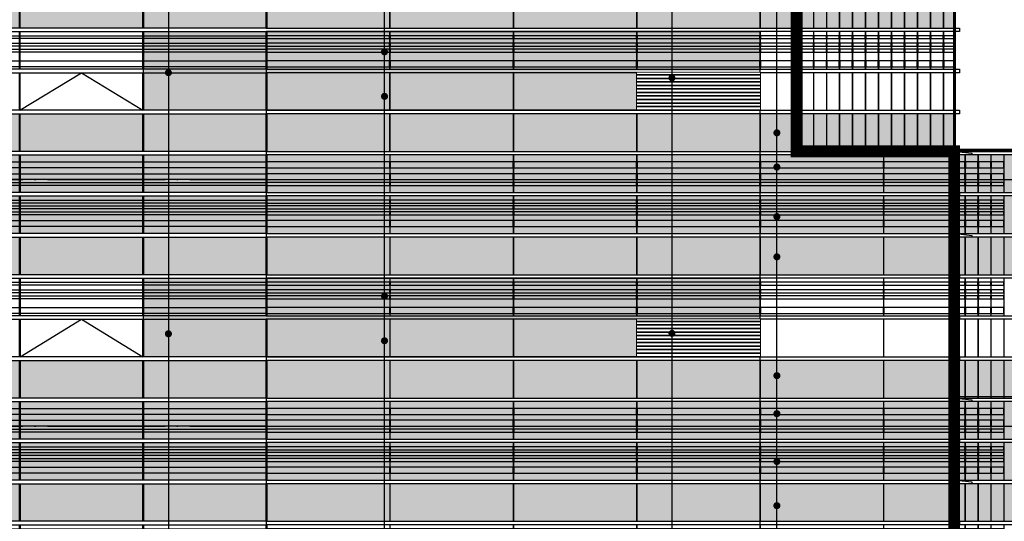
# Model space of a CAD drawing. Header units: millimetres. Extents: x 708158 to 1984082, y -168213 to -53.
# Tile 144 of 220: x 994141 to 1010894, y -69277 to -60734. Entities that reach past the tile are written whole.
import ezdxf

# ---------------------------------------------------------------- set-up
doc = ezdxf.new("R2010")
doc.units = ezdxf.units.MM
doc.header["$LTSCALE"] = 1000
doc.set_wipeout_variables(frame=1)
doc.linetypes.add('DOTE', pattern=[2.42, 2, -0.2, 0.02, -0.2])
doc.layers.get('0').update_dxf_attribs({"color": 8})
for name, color, linetype in [('A-AXIS', 1, 'DOTE'), ('A-看线', 63, 'Continuous'), ('DIM_LEAD', 3, 'Continuous'), ('DOTE', 1, 'DOTE'), ('SPACE_HATCH', 9, 'Continuous'), ('WINDOW', 4, 'Continuous'), ('立面加粗', 5, 'Continuous'), ('立面填充线2 穿孔板', 105, 'Continuous'), ('立面窗户线', 21, 'Continuous')]:
    doc.layers.add(name, color=color, linetype=linetype)
doc.layers.add('E-百叶', color=8, linetype='Continuous', lineweight=35)

# ---------------------------------------------------------------- blocks, each defined once
blk = doc.blocks.new('A$C646C2EE2')
at = {"layer": 'A-看线'}
for points in [[(0, -70), (2090, -70), (2090, -120), (0, -120)], [(2100, -70), (4190, -70), (4190, -120), (2100, -120)], [(4200, -70), (6290, -70), (6290, -120), (4200, -120)], [(6300, -70), (8390, -70), (8390, -120), (6300, -120)], [(0, -200), (2090, -200), (2090, -250), (0, -250)], [(0, -300), (2090, -300), (2090, -350), (0, -350)], [(2100, -200), (4190, -200), (4190, -250), (2100, -250)], [(2100, -300), (4190, -300), (4190, -350), (2100, -350)], [(4200, -200), (6290, -200), (6290, -250), (4200, -250)], [(4200, -300), (6290, -300), (6290, -350), (4200, -350)], [(6300, -200), (8390, -200), (8390, -250), (6300, -250)], [(6300, -300), (8390, -300), (8390, -350), (6300, -350)], [(0, -500), (2090, -500), (2090, -600), (0, -600)], [(2100, -500), (4190, -500), (4190, -600), (2100, -600)], [(4200, -500), (6290, -500), (6290, -600), (4200, -600)], [(6300, -500), (8390, -500), (8390, -600), (6300, -600)]]:
    blk.add_lwpolyline(points, close=True, dxfattribs=at)
at = {"layer": 'WINDOW'}
for points in [[(2090, 0), (2100, 0), (2100, -640), (2090, -640)], [(4190, 0), (4200, 0), (4200, -640), (4190, -640)], [(6290, 0), (6300, 0), (6300, -640), (6290, -640)], [(8390, 0), (8400, 0), (8400, -640), (8390, -640)]]:
    blk.add_lwpolyline(points, close=True, dxfattribs=at)
blk = doc.blocks.new('A$C2A3A27BA')
at = {"layer": 'A-看线'}
for points in [[(0, -40), (2090, -40), (2090, -140), (0, -140)], [(2100, -40), (4190, -40), (4190, -140), (2100, -140)], [(4200, -40), (6290, -40), (6290, -140), (4200, -140)], [(6300, -40), (8390, -40), (8390, -140), (6300, -140)], [(0, -240), (2090, -240), (2090, -340), (0, -340)], [(2100, -240), (4190, -240), (4190, -340), (2100, -340)], [(4200, -240), (6290, -240), (6290, -340), (4200, -340)], [(6300, -240), (8390, -240), (8390, -340), (6300, -340)], [(0, -390), (2090, -390), (2090, -440), (0, -440)], [(2100, -390), (4190, -390), (4190, -440), (2100, -440)], [(4200, -390), (6290, -390), (6290, -440), (4200, -440)], [(6300, -390), (8390, -390), (8390, -440), (6300, -440)], [(0, -690), (2090, -690), (2090, -740), (0, -740)], [(0, -790), (2090, -790), (2090, -840), (0, -840)], [(2100, -690), (4190, -690), (4190, -740), (2100, -740)], [(2100, -790), (4190, -790), (4190, -840), (2100, -840)], [(4200, -690), (6290, -690), (6290, -740), (4200, -740)], [(4200, -790), (6290, -790), (6290, -840), (4200, -840)], [(6300, -690), (8390, -690), (8390, -740), (6300, -740)], [(6300, -790), (8390, -790), (8390, -840), (6300, -840)], [(0, -890), (2090, -890), (2090, -940), (0, -940)], [(2100, -890), (4190, -890), (4190, -940), (2100, -940)], [(4200, -890), (6290, -890), (6290, -940), (4200, -940)], [(6300, -890), (8390, -890), (8390, -940), (6300, -940)], [(0, -1040), (2090, -1040), (2090, -1140), (0, -1140)], [(2100, -1040), (4190, -1040), (4190, -1140), (2100, -1140)], [(4200, -1040), (6290, -1040), (6290, -1140), (4200, -1140)], [(6300, -1040), (8390, -1040), (8390, -1140), (6300, -1140)]]:
    blk.add_lwpolyline(points, close=True, dxfattribs=at)
at = {"layer": 'WINDOW'}
for points in [[(2090, 80), (2100, 80), (2100, -560), (2090, -560)], [(4190, 80), (4200, 80), (4200, -560), (4190, -560)], [(6290, 80), (6300, 80), (6300, -560), (6290, -560)], [(8390, 80), (8400, 80), (8400, -560), (8390, -560)], [(2090, -620), (2100, -620), (2100, -1260), (2090, -1260)], [(4190, -620), (4200, -620), (4200, -1260), (4190, -1260)], [(6290, -620), (6300, -620), (6300, -1260), (6290, -1260)], [(8390, -620), (8400, -620), (8400, -1260), (8390, -1260)]]:
    blk.add_lwpolyline(points, close=True, dxfattribs=at)
blk = doc.blocks.new('A$C6C435C1E')
at = {"layer": '立面填充线2 穿孔板'}
for points in [[(-26078, 420), (-14388, 420), (-14388, -220), (-26078, -220)], [(-5, 420), (-14378, 420), (-14378, -220), (-5, -220)], [(-26078, -280), (-14388, -280), (-14388, -920), (-26078, -920)], [(-5, -280), (-14378, -280), (-14378, -920), (-5, -920)], [(-26078, -980), (-14388, -980), (-14388, -1620), (-26078, -1620)], [(-5, -980), (-14378, -980), (-14378, -1620), (-5, -1620)], [(-26078, -3080), (-14388, -3080), (-14388, -3720), (-26078, -3720)], [(-5, -3080), (-14378, -3080), (-14378, -3720), (-5, -3720)]]:
    blk.add_hatch(color=256, dxfattribs=at).paths.add_polyline_path(points)
at = {"layer": 'A-看线'}
for points in [[(-26078, 420), (-14388, 420), (-14388, -220), (-26078, -220)], [(-5, 420), (-14378, 420), (-14378, -220), (-5, -220)], [(-3888, 300), (-5978, 300), (-5978, 200), (-3888, 200)], [(-2688, 300), (-3878, 300), (-3878, 200), (-2688, 200)], [(-2503, 300), (-2678, 300), (-2678, 200), (-2503, 200)], [(-2282, 300), (-2493, 300), (-2493, 200), (-2282, 200)], [(-2061, 300), (-2272, 300), (-2272, 200), (-2061, 200)], [(-1840, 300), (-2051, 300), (-2051, 200), (-1840, 200)], [(-3888, 100), (-5978, 100), (-5978, 0), (-3888, 0)], [(-2688, 100), (-3878, 100), (-3878, 0), (-2688, 0)], [(-2503, 100), (-2678, 100), (-2678, 0), (-2503, 0)], [(-2282, 100), (-2493, 100), (-2493, 0), (-2282, 0)], [(-2061, 100), (-2272, 100), (-2272, 0), (-2061, 0)], [(-1840, 100), (-2051, 100), (-2051, 0), (-1840, 0)], [(-3888, -50), (-5978, -50), (-5978, -100), (-3888, -100)], [(-2688, -50), (-3878, -50), (-3878, -100), (-2688, -100)], [(-2503, -50), (-2678, -50), (-2678, -100), (-2503, -100)], [(-2282, -50), (-2493, -50), (-2493, -100), (-2282, -100)], [(-2061, -50), (-2272, -50), (-2272, -100), (-2061, -100)], [(-1840, -50), (-2051, -50), (-2051, -100), (-1840, -100)], [(-26078, -280), (-14388, -280), (-14388, -920), (-26078, -920)], [(-5, -280), (-14378, -280), (-14378, -920), (-5, -920)], [(-3888, -350), (-5978, -350), (-5978, -400), (-3888, -400)], [(-3888, -450), (-5978, -450), (-5978, -500), (-3888, -500)], [(-2688, -350), (-3878, -350), (-3878, -400), (-2688, -400)], [(-2688, -450), (-3878, -450), (-3878, -500), (-2688, -500)], [(-2503, -350), (-2678, -350), (-2678, -400), (-2503, -400)], [(-2503, -450), (-2678, -450), (-2678, -500), (-2503, -500)], [(-2282, -350), (-2493, -350), (-2493, -400), (-2282, -400)], [(-2282, -450), (-2493, -450), (-2493, -500), (-2282, -500)], [(-2061, -350), (-2272, -350), (-2272, -400), (-2061, -400)], [(-2061, -450), (-2272, -450), (-2272, -500), (-2061, -500)], [(-1840, -350), (-2051, -350), (-2051, -400), (-1840, -400)], [(-1840, -450), (-2051, -450), (-2051, -500), (-1840, -500)], [(-3888, -550), (-5978, -550), (-5978, -600), (-3888, -600)], [(-2688, -550), (-3878, -550), (-3878, -600), (-2688, -600)], [(-2503, -550), (-2678, -550), (-2678, -600), (-2503, -600)], [(-2282, -550), (-2493, -550), (-2493, -600), (-2282, -600)], [(-2061, -550), (-2272, -550), (-2272, -600), (-2061, -600)], [(-1840, -550), (-2051, -550), (-2051, -600), (-1840, -600)], [(-3888, -700), (-5978, -700), (-5978, -800), (-3888, -800)], [(-2688, -700), (-3878, -700), (-3878, -800), (-2688, -800)], [(-2503, -700), (-2678, -700), (-2678, -800), (-2503, -800)], [(-2282, -700), (-2493, -700), (-2493, -800), (-2282, -800)], [(-2061, -700), (-2272, -700), (-2272, -800), (-2061, -800)], [(-1840, -700), (-2051, -700), (-2051, -800), (-1840, -800)], [(-26078, -980), (-14388, -980), (-14388, -1620), (-26078, -1620)], [(-5, -980), (-14378, -980), (-14378, -1620), (-5, -1620)], [(-3888, -1750), (-5978, -1750), (-5978, -1800), (-3888, -1800)], [(-2688, -1750), (-3878, -1750), (-3878, -1800), (-2688, -1800)], [(-2503, -1750), (-2678, -1750), (-2678, -1800), (-2503, -1800)], [(-2282, -1750), (-2493, -1750), (-2493, -1800), (-2282, -1800)], [(-2061, -1750), (-2272, -1750), (-2272, -1800), (-2061, -1800)], [(-1840, -1750), (-2051, -1750), (-2051, -1800), (-1840, -1800)], [(-3888, -1880), (-5978, -1880), (-5978, -1930), (-3888, -1930)], [(-3888, -1980), (-5978, -1980), (-5978, -2030), (-3888, -2030)], [(-2688, -1880), (-3878, -1880), (-3878, -1930), (-2688, -1930)], [(-2688, -1980), (-3878, -1980), (-3878, -2030), (-2688, -2030)], [(-2503, -1880), (-2678, -1880), (-2678, -1930), (-2503, -1930)], [(-2503, -1980), (-2678, -1980), (-2678, -2030), (-2503, -2030)], [(-2282, -1880), (-2493, -1880), (-2493, -1930), (-2282, -1930)], [(-2282, -1980), (-2493, -1980), (-2493, -2030), (-2282, -2030)], [(-2061, -1880), (-2272, -1880), (-2272, -1930), (-2061, -1930)], [(-2061, -1980), (-2272, -1980), (-2272, -2030), (-2061, -2030)], [(-1840, -1880), (-2051, -1880), (-2051, -1930), (-1840, -1930)], [(-1840, -1980), (-2051, -1980), (-2051, -2030), (-1840, -2030)], [(-3888, -2180), (-5978, -2180), (-5978, -2280), (-3888, -2280)], [(-2688, -2180), (-3878, -2180), (-3878, -2280), (-2688, -2280)], [(-2503, -2180), (-2678, -2180), (-2678, -2280), (-2503, -2280)], [(-2282, -2180), (-2493, -2180), (-2493, -2280), (-2282, -2280)], [(-2061, -2180), (-2272, -2180), (-2272, -2280), (-2061, -2280)], [(-1840, -2180), (-2051, -2180), (-2051, -2280), (-1840, -2280)], [(-26078, -3080), (-14388, -3080), (-14388, -3720), (-26078, -3720)], [(-5, -3080), (-14378, -3080), (-14378, -3720), (-5, -3720)]]:
    blk.add_lwpolyline(points, close=True, dxfattribs=at)
at = {"layer": 'WINDOW'}
for points in [[(-5978, 420), (-5988, 420), (-5988, -220), (-5978, -220)], [(-3878, 420), (-3888, 420), (-3888, -220), (-3878, -220)], [(-2678, 420), (-2688, 420), (-2688, -220), (-2678, -220)], [(-2493, 420), (-2503, 420), (-2503, -220), (-2493, -220)], [(-2272, 420), (-2282, 420), (-2282, -220), (-2272, -220)], [(-2051, 420), (-2061, 420), (-2061, -220), (-2051, -220)], [(-1830, 420), (-1840, 420), (-1840, -220), (-1830, -220)], [(-5978, -280), (-5988, -280), (-5988, -920), (-5978, -920)], [(-3878, -280), (-3888, -280), (-3888, -920), (-3878, -920)], [(-2678, -280), (-2688, -280), (-2688, -920), (-2678, -920)], [(-2493, -280), (-2503, -280), (-2503, -920), (-2493, -920)], [(-2272, -280), (-2282, -280), (-2282, -920), (-2272, -920)], [(-2051, -280), (-2061, -280), (-2061, -920), (-2051, -920)], [(-1830, -280), (-1840, -280), (-1840, -920), (-1830, -920)], [(-18588, -980), (-18578, -980), (-18578, -1620), (-18588, -1620)], [(-16488, -980), (-16478, -980), (-16478, -1620), (-16488, -1620)], [(-14388, -980), (-14378, -980), (-14378, -1620), (-14388, -1620)], [(-14378, -980), (-14388, -980), (-14388, -1620), (-14378, -1620)], [(-12278, -980), (-12288, -980), (-12288, -1620), (-12278, -1620)], [(-10178, -980), (-10188, -980), (-10188, -1620), (-10178, -1620)], [(-8078, -980), (-8088, -980), (-8088, -1620), (-8078, -1620)], [(-5978, -980), (-5988, -980), (-5988, -1620), (-5978, -1620)], [(-3878, -980), (-3888, -980), (-3888, -1620), (-3878, -1620)], [(-2678, -980), (-2688, -980), (-2688, -1620), (-2678, -1620)], [(-2493, -980), (-2503, -980), (-2503, -1620), (-2493, -1620)], [(-2272, -980), (-2282, -980), (-2282, -1620), (-2272, -1620)], [(-2051, -980), (-2061, -980), (-2061, -1620), (-2051, -1620)], [(-1830, -980), (-1840, -980), (-1840, -1620), (-1830, -1620)], [(-5978, -1680), (-5988, -1680), (-5988, -2320), (-5978, -2320)], [(-3878, -1680), (-3888, -1680), (-3888, -2320), (-3878, -2320)], [(-2678, -1680), (-2688, -1680), (-2688, -2320), (-2678, -2320)], [(-2493, -1680), (-2503, -1680), (-2503, -2320), (-2493, -2320)], [(-2272, -1680), (-2282, -1680), (-2282, -2320), (-2272, -2320)], [(-2051, -1680), (-2061, -1680), (-2061, -2320), (-2051, -2320)], [(-1830, -1680), (-1840, -1680), (-1840, -2320), (-1830, -2320)], [(-18588, -2380), (-18578, -2380), (-18578, -3020), (-18588, -3020)], [(-16488, -2380), (-16478, -2380), (-16478, -3020), (-16488, -3020)], [(-14388, -2380), (-14378, -2380), (-14378, -3020), (-14388, -3020)], [(-14378, -2380), (-14388, -2380), (-14388, -3020), (-14378, -3020)], [(-12278, -2380), (-12288, -2380), (-12288, -3020), (-12278, -3020)], [(-10178, -2380), (-10188, -2380), (-10188, -3020), (-10178, -3020)], [(-8078, -2380), (-8088, -2380), (-8088, -3020), (-8078, -3020)], [(-5978, -2380), (-5988, -2380), (-5988, -3020), (-5978, -3020)], [(-3878, -2380), (-3888, -2380), (-3888, -3020), (-3878, -3020)], [(-2678, -2380), (-2688, -2380), (-2688, -3020), (-2678, -3020)], [(-2493, -2380), (-2503, -2380), (-2503, -3020), (-2493, -3020)], [(-2272, -2380), (-2282, -2380), (-2282, -3020), (-2272, -3020)], [(-2051, -2380), (-2061, -2380), (-2061, -3020), (-2051, -3020)], [(-1830, -2380), (-1840, -2380), (-1840, -3020), (-1830, -3020)], [(-18588, -3080), (-18578, -3080), (-18578, -3720), (-18588, -3720)], [(-16488, -3080), (-16478, -3080), (-16478, -3720), (-16488, -3720)], [(-14388, -3080), (-14378, -3080), (-14378, -3720), (-14388, -3720)], [(-14378, -3080), (-14388, -3080), (-14388, -3720), (-14378, -3720)], [(-12278, -3080), (-12288, -3080), (-12288, -3720), (-12278, -3720)], [(-10178, -3080), (-10188, -3080), (-10188, -3720), (-10178, -3720)], [(-8078, -3080), (-8088, -3080), (-8088, -3720), (-8078, -3720)], [(-5978, -3080), (-5988, -3080), (-5988, -3720), (-5978, -3720)], [(-3878, -3080), (-3888, -3080), (-3888, -3720), (-3878, -3720)], [(-2678, -3080), (-2688, -3080), (-2688, -3720), (-2678, -3720)], [(-2493, -3080), (-2503, -3080), (-2503, -3720), (-2493, -3720)], [(-2272, -3080), (-2282, -3080), (-2282, -3720), (-2272, -3720)], [(-2051, -3080), (-2061, -3080), (-2061, -3720), (-2051, -3720)], [(-1830, -3080), (-1840, -3080), (-1840, -3720), (-1830, -3720)]]:
    blk.add_lwpolyline(points, close=True, dxfattribs=at)
blk.add_lwpolyline([(-18578, -3020), (-17533, -2380), (-16488, -3020)], dxfattribs=at)
at = {"layer": '立面窗户线'}
for points in [[(-14383, 480), (-26083, 480), (-26113, 480), (-26383, 450), (-26383, 420), (-26083, 420), (-14383, 420)], [(-14383, 480), (-2683, 480), (-2653, 480), (-2383, 450), (-2383, 420), (-2683, 420), (-14383, 420)], [(-2683, 480), (0, 480), (30, 480), (300, 450), (300, 420), (0, 420), (-2683, 420)], [(-14383, -220), (-26083, -220), (-26173, -220), (-26173, -280), (-26083, -280), (-14383, -280)], [(-14383, -220), (-2683, -220), (-2593, -220), (-2593, -280), (-2683, -280), (-14383, -280)], [(-2683, -220), (0, -220), (90, -220), (90, -280), (0, -280), (-2683, -280)], [(-14383, -920), (-26083, -920), (-26113, -920), (-26383, -950), (-26383, -980), (-26083, -980), (-14383, -980)], [(-14383, -920), (-2683, -920), (-2653, -920), (-2383, -950), (-2383, -980), (-2683, -980), (-14383, -980)], [(-2683, -920), (0, -920), (30, -920), (300, -950), (300, -980), (0, -980), (-2683, -980)], [(-14383, -1620), (-26083, -1620), (-26173, -1620), (-26173, -1680), (-26083, -1680), (-14383, -1680)], [(-14383, -1620), (-2683, -1620), (-2593, -1620), (-2593, -1680), (-2683, -1680), (-14383, -1680)], [(-2683, -1620), (0, -1620), (90, -1620), (90, -1680), (0, -1680), (-2683, -1680)], [(-14383, -2320), (-26083, -2320), (-26173, -2320), (-26173, -2380), (-26083, -2380), (-14383, -2380)], [(-14383, -2320), (-2683, -2320), (-2593, -2320), (-2593, -2380), (-2683, -2380), (-14383, -2380)], [(-2683, -2320), (0, -2320), (90, -2320), (90, -2380), (0, -2380), (-2683, -2380)], [(-14383, -3020), (-26083, -3020), (-26173, -3020), (-26173, -3080), (-26083, -3080), (-14383, -3080)], [(-14383, -3020), (-2683, -3020), (-2593, -3020), (-2593, -3080), (-2683, -3080), (-14383, -3080)], [(-2683, -3020), (0, -3020), (90, -3020), (90, -3080), (0, -3080), (-2683, -3080)]]:
    blk.add_lwpolyline(points, dxfattribs=at)
blk.add_lwpolyline([(5, 500), (-2678, 500), (-2678, 480), (5, 480)], close=True, dxfattribs=at)
at = {"layer": 'WINDOW'}
for name, p in [('A$C2A3A27BA', (-22778, 340)), ('A$C646C2EE2', (-22778, -1680))]:
    blk.add_blockref(name, p, dxfattribs=at)
at = {"layer": 'WINDOW', "xscale": -1}
for name, p in [('A$C2A3A27BA', (-5988, 340)), ('A$C646C2EE2', (-5988, -1680))]:
    blk.add_blockref(name, p, dxfattribs=at)
blk = doc.blocks.new('A$C2E555585')
at = {"layer": '立面填充线2 穿孔板'}
for points in [[(5, -980), (11695, -980), (11695, -1620), (5, -1620)], [(23395, -980), (11705, -980), (11705, -1620), (23395, -1620)], [(5, -3080), (11695, -3080), (11695, -3720), (5, -3720)], [(23395, -3080), (11705, -3080), (11705, -3720), (23395, -3720)]]:
    blk.add_hatch(color=256, dxfattribs=at).paths.add_polyline_path(points)
at = {"layer": 'A-看线'}
for points in [[(5, -980), (11695, -980), (11695, -1620), (5, -1620)], [(23395, -980), (11705, -980), (11705, -1620), (23395, -1620)], [(20715, -1750), (20105, -1750), (20105, -1800), (20715, -1800)], [(20783, -1750), (20725, -1750), (20725, -1800), (20783, -1800)], [(21004, -1750), (20793, -1750), (20793, -1800), (21004, -1800)], [(21225, -1750), (21014, -1750), (21014, -1800), (21225, -1800)], [(21446, -1750), (21235, -1750), (21235, -1800), (21446, -1800)], [(21667, -1750), (21456, -1750), (21456, -1800), (21667, -1800)], [(21888, -1750), (21677, -1750), (21677, -1800), (21888, -1800)], [(22108, -1750), (21898, -1750), (21898, -1800), (22108, -1800)], [(22329, -1750), (22118, -1750), (22118, -1800), (22329, -1800)], [(22550, -1750), (22339, -1750), (22339, -1800), (22550, -1800)], [(22771, -1750), (22560, -1750), (22560, -1800), (22771, -1800)], [(22992, -1750), (22781, -1750), (22781, -1800), (22992, -1800)], [(23213, -1750), (23002, -1750), (23002, -1800), (23213, -1800)], [(23395, -1750), (23223, -1750), (23223, -1800), (23395, -1800)], [(20715, -1880), (20105, -1880), (20105, -1930), (20715, -1930)], [(20715, -1980), (20105, -1980), (20105, -2030), (20715, -2030)], [(20783, -1880), (20725, -1880), (20725, -1930), (20783, -1930)], [(20783, -1980), (20725, -1980), (20725, -2030), (20783, -2030)], [(21004, -1880), (20793, -1880), (20793, -1930), (21004, -1930)], [(21004, -1980), (20793, -1980), (20793, -2030), (21004, -2030)], [(21225, -1880), (21014, -1880), (21014, -1930), (21225, -1930)], [(21225, -1980), (21014, -1980), (21014, -2030), (21225, -2030)], [(21446, -1880), (21235, -1880), (21235, -1930), (21446, -1930)], [(21446, -1980), (21235, -1980), (21235, -2030), (21446, -2030)], [(21667, -1880), (21456, -1880), (21456, -1930), (21667, -1930)], [(21667, -1980), (21456, -1980), (21456, -2030), (21667, -2030)], [(21888, -1880), (21677, -1880), (21677, -1930), (21888, -1930)], [(21888, -1980), (21677, -1980), (21677, -2030), (21888, -2030)], [(22108, -1880), (21898, -1880), (21898, -1930), (22108, -1930)], [(22108, -1980), (21898, -1980), (21898, -2030), (22108, -2030)], [(22329, -1880), (22118, -1880), (22118, -1930), (22329, -1930)], [(22329, -1980), (22118, -1980), (22118, -2030), (22329, -2030)], [(22550, -1880), (22339, -1880), (22339, -1930), (22550, -1930)], [(22550, -1980), (22339, -1980), (22339, -2030), (22550, -2030)], [(22771, -1880), (22560, -1880), (22560, -1930), (22771, -1930)], [(22771, -1980), (22560, -1980), (22560, -2030), (22771, -2030)], [(22992, -1880), (22781, -1880), (22781, -1930), (22992, -1930)], [(22992, -1980), (22781, -1980), (22781, -2030), (22992, -2030)], [(23213, -1880), (23002, -1880), (23002, -1930), (23213, -1930)], [(23213, -1980), (23002, -1980), (23002, -2030), (23213, -2030)], [(23395, -1880), (23223, -1880), (23223, -1930), (23395, -1930)], [(23395, -1980), (23223, -1980), (23223, -2030), (23395, -2030)], [(20715, -2180), (20105, -2180), (20105, -2280), (20715, -2280)], [(20783, -2180), (20725, -2180), (20725, -2280), (20783, -2280)], [(21004, -2180), (20793, -2180), (20793, -2280), (21004, -2280)], [(21225, -2180), (21014, -2180), (21014, -2280), (21225, -2280)], [(21446, -2180), (21235, -2180), (21235, -2280), (21446, -2280)], [(21667, -2180), (21456, -2180), (21456, -2280), (21667, -2280)], [(21888, -2180), (21677, -2180), (21677, -2280), (21888, -2280)], [(22108, -2180), (21898, -2180), (21898, -2280), (22108, -2280)], [(22329, -2180), (22118, -2180), (22118, -2280), (22329, -2280)], [(22550, -2180), (22339, -2180), (22339, -2280), (22550, -2280)], [(22771, -2180), (22560, -2180), (22560, -2280), (22771, -2280)], [(22992, -2180), (22781, -2180), (22781, -2280), (22992, -2280)], [(23213, -2180), (23002, -2180), (23002, -2280), (23213, -2280)], [(23395, -2180), (23223, -2180), (23223, -2280), (23395, -2280)], [(5, -3080), (11695, -3080), (11695, -3720), (5, -3720)], [(23395, -3080), (11705, -3080), (11705, -3720), (23395, -3720)]]:
    blk.add_lwpolyline(points, close=True, dxfattribs=at)
at = {"layer": 'WINDOW'}
for points in [[(7495, -980), (7505, -980), (7505, -1620), (7495, -1620)], [(9595, -980), (9605, -980), (9605, -1620), (9595, -1620)], [(11695, -980), (11705, -980), (11705, -1620), (11695, -1620)], [(11705, -980), (11695, -980), (11695, -1620), (11705, -1620)], [(13805, -980), (13795, -980), (13795, -1620), (13805, -1620)], [(15905, -980), (15895, -980), (15895, -1620), (15905, -1620)], [(18005, -980), (17995, -980), (17995, -1620), (18005, -1620)], [(20105, -980), (20095, -980), (20095, -1620), (20105, -1620)], [(20725, -980), (20715, -980), (20715, -1620), (20725, -1620)], [(20793, -980), (20783, -980), (20783, -1620), (20793, -1620)], [(21014, -980), (21004, -980), (21004, -1620), (21014, -1620)], [(21235, -980), (21225, -980), (21225, -1620), (21235, -1620)], [(21456, -980), (21446, -980), (21446, -1620), (21456, -1620)], [(21677, -980), (21667, -980), (21667, -1620), (21677, -1620)], [(21898, -980), (21888, -980), (21888, -1620), (21898, -1620)], [(22118, -980), (22108, -980), (22108, -1620), (22118, -1620)], [(22339, -980), (22329, -980), (22329, -1620), (22339, -1620)], [(22560, -980), (22550, -980), (22550, -1620), (22560, -1620)], [(22781, -980), (22771, -980), (22771, -1620), (22781, -1620)], [(23002, -980), (22992, -980), (22992, -1620), (23002, -1620)], [(23223, -980), (23213, -980), (23213, -1620), (23223, -1620)], [(23405, -980), (23395, -980), (23395, -1620), (23405, -1620)], [(20105, -1680), (20095, -1680), (20095, -2320), (20105, -2320)], [(20725, -1680), (20715, -1680), (20715, -2320), (20725, -2320)], [(20793, -1680), (20783, -1680), (20783, -2320), (20793, -2320)], [(21014, -1680), (21004, -1680), (21004, -2320), (21014, -2320)], [(21235, -1680), (21225, -1680), (21225, -2320), (21235, -2320)], [(21456, -1680), (21446, -1680), (21446, -2320), (21456, -2320)], [(21677, -1680), (21667, -1680), (21667, -2320), (21677, -2320)], [(21898, -1680), (21888, -1680), (21888, -2320), (21898, -2320)], [(22118, -1680), (22108, -1680), (22108, -2320), (22118, -2320)], [(22339, -1680), (22329, -1680), (22329, -2320), (22339, -2320)], [(22560, -1680), (22550, -1680), (22550, -2320), (22560, -2320)], [(22781, -1680), (22771, -1680), (22771, -2320), (22781, -2320)], [(23002, -1680), (22992, -1680), (22992, -2320), (23002, -2320)], [(23223, -1680), (23213, -1680), (23213, -2320), (23223, -2320)], [(23405, -1680), (23395, -1680), (23395, -2320), (23405, -2320)], [(7495, -2380), (7505, -2380), (7505, -3020), (7495, -3020)], [(9595, -2380), (9605, -2380), (9605, -3020), (9595, -3020)], [(11695, -2380), (11705, -2380), (11705, -3020), (11695, -3020)], [(11705, -2380), (11695, -2380), (11695, -3020), (11705, -3020)], [(13805, -2380), (13795, -2380), (13795, -3020), (13805, -3020)], [(15905, -2380), (15895, -2380), (15895, -3020), (15905, -3020)], [(18005, -2380), (17995, -2380), (17995, -3020), (18005, -3020)], [(20105, -2380), (20095, -2380), (20095, -3020), (20105, -3020)], [(20725, -2380), (20715, -2380), (20715, -3020), (20725, -3020)], [(20793, -2380), (20783, -2380), (20783, -3020), (20793, -3020)], [(21014, -2380), (21004, -2380), (21004, -3020), (21014, -3020)], [(21235, -2380), (21225, -2380), (21225, -3020), (21235, -3020)], [(21456, -2380), (21446, -2380), (21446, -3020), (21456, -3020)], [(21677, -2380), (21667, -2380), (21667, -3020), (21677, -3020)], [(21898, -2380), (21888, -2380), (21888, -3020), (21898, -3020)], [(22118, -2380), (22108, -2380), (22108, -3020), (22118, -3020)], [(22339, -2380), (22329, -2380), (22329, -3020), (22339, -3020)], [(22560, -2380), (22550, -2380), (22550, -3020), (22560, -3020)], [(22781, -2380), (22771, -2380), (22771, -3020), (22781, -3020)], [(23002, -2380), (22992, -2380), (22992, -3020), (23002, -3020)], [(23223, -2380), (23213, -2380), (23213, -3020), (23223, -3020)], [(23405, -2380), (23395, -2380), (23395, -3020), (23405, -3020)], [(7495, -3080), (7505, -3080), (7505, -3720), (7495, -3720)], [(9595, -3080), (9605, -3080), (9605, -3720), (9595, -3720)], [(11695, -3080), (11705, -3080), (11705, -3720), (11695, -3720)], [(11705, -3080), (11695, -3080), (11695, -3720), (11705, -3720)], [(13805, -3080), (13795, -3080), (13795, -3720), (13805, -3720)], [(15905, -3080), (15895, -3080), (15895, -3720), (15905, -3720)], [(18005, -3080), (17995, -3080), (17995, -3720), (18005, -3720)], [(20105, -3080), (20095, -3080), (20095, -3720), (20105, -3720)], [(20725, -3080), (20715, -3080), (20715, -3720), (20725, -3720)], [(20793, -3080), (20783, -3080), (20783, -3720), (20793, -3720)], [(21014, -3080), (21004, -3080), (21004, -3720), (21014, -3720)], [(21235, -3080), (21225, -3080), (21225, -3720), (21235, -3720)], [(21456, -3080), (21446, -3080), (21446, -3720), (21456, -3720)], [(21677, -3080), (21667, -3080), (21667, -3720), (21677, -3720)], [(21898, -3080), (21888, -3080), (21888, -3720), (21898, -3720)], [(22118, -3080), (22108, -3080), (22108, -3720), (22118, -3720)], [(22339, -3080), (22329, -3080), (22329, -3720), (22339, -3720)], [(22560, -3080), (22550, -3080), (22550, -3720), (22560, -3720)], [(22781, -3080), (22771, -3080), (22771, -3720), (22781, -3720)], [(23002, -3080), (22992, -3080), (22992, -3720), (23002, -3720)], [(23223, -3080), (23213, -3080), (23213, -3720), (23223, -3720)], [(23405, -3080), (23395, -3080), (23395, -3720), (23405, -3720)]]:
    blk.add_lwpolyline(points, close=True, dxfattribs=at)
blk.add_lwpolyline([(7505, -3020), (8550, -2380), (9595, -3020)], dxfattribs=at)
at = {"layer": '立面窗户线'}
for points in [[(11700, -1620), (0, -1620), (-90, -1620), (-90, -1680), (0, -1680), (11700, -1680)], [(11700, -1620), (23400, -1620), (23490, -1620), (23490, -1680), (23400, -1680), (11700, -1680)], [(11700, -2320), (0, -2320), (-90, -2320), (-90, -2380), (0, -2380), (11700, -2380)], [(11700, -2320), (23400, -2320), (23490, -2320), (23490, -2380), (23400, -2380), (11700, -2380)], [(11700, -3020), (0, -3020), (-90, -3020), (-90, -3080), (0, -3080), (11700, -3080)], [(11700, -3020), (23400, -3020), (23490, -3020), (23490, -3080), (23400, -3080), (11700, -3080)]]:
    blk.add_lwpolyline(points, dxfattribs=at)
at = {"layer": 'WINDOW'}
blk.add_blockref('A$C646C2EE2', (3305, -1680), dxfattribs=at)
at = {"layer": 'WINDOW', "xscale": -1}
blk.add_blockref('A$C646C2EE2', (20095, -1680), dxfattribs=at)
blk = doc.blocks.new('A$C7fb874a0')
at = {"layer": 'SPACE_HATCH'}
h = blk.add_hatch(color=256, dxfattribs=at)
h.dxf.hatch_style = 1
h.paths.add_polyline_path([(6300, 0), (16790, 0), (16790, -1340), (6300, -1340)])
blk.add_lwpolyline([(6300, 0), (16790, 0), (16790, -1340), (6300, -1340)], close=True, dxfattribs=at)
blk = doc.blocks.new('A$C7550d0f3')
at = {"layer": 'E-百叶'}
blk.add_lwpolyline([(0, 0), (2090, 0), (2090, -640), (0, -640)], close=True, dxfattribs=at)
blk.add_wipeout([(0, 0), (2090, 0), (2090, -640), (0, -640)]).dxf.layer = 'E-百叶'
h = blk.add_hatch(dxfattribs=at)
h.set_pattern_fill('玻璃', color=256, scale=50)
h.set_pattern_definition([(0, (-760418.53, 78246.664), (0, 60), [])])
h.paths.add_polyline_path([(0, 0), (2090, 0), (2090, -640), (0, -640)])
blk = doc.blocks.new('by')
at = {"layer": 'DOTE'}
for p in [(1012121, -61637), (1012121, -65837)]:
    blk.add_blockref('A$C7550d0f3', p, dxfattribs=at)

msp = doc.modelspace()

# ---------------------------------------------------------------- linework, layer by layer
at = {"layer": 'A-AXIS'}
for p, q in [((975254, -63456.7), (1017240.9, -63456.7)), ((975254, -67656.7), (1017240.9, -67656.7))]:
    msp.add_line(p, q, dxfattribs=at)
at = {"layer": 'DIM_LEAD'}
for p in [(1007024.6, -85572.3), (1007024.6, -62661.5), (1007024.6, -63243.7), (1007024.6, -64087.9), (1007024.6, -64772.4), (1007024.6, -66795.9), (1007024.6, -67443.7), (1007024.6, -68257.9), (1007024.6, -69010.1), (1007024.6, -70985.5), (1007024.6, -71643.6), (1007024.6, -72428), (1007024.6, -73228.7), (1007024.6, -75272.7), (1007024.6, -75956.7), (1007024.6, -76541.1), (1007024.6, -77445.4), (1007024.6, -80190.3), (1007024.6, -80816.1), (1007024.6, -81661.8), (1007024.6, -82654.6), (1007024.6, -85572.3)]:
    msp.add_line(p, (1007024.6, -32009.6), dxfattribs=at)
at = {"layer": 'DIM_LEAD', "const_width": 60}
for points in [[(1007024.6, -62691.5, 1), (1007024.6, -62631.5, 1)], [(1007024.6, -63273.7, 1), (1007024.6, -63213.7, 1)], [(1007024.6, -64117.9, 1), (1007024.6, -64057.9, 1)], [(1007024.6, -64802.4, 1), (1007024.6, -64742.4, 1)], [(1007024.6, -66825.9, 1), (1007024.6, -66765.9, 1)], [(1007024.6, -67473.7, 1), (1007024.6, -67413.7, 1)], [(1007024.6, -68287.9, 1), (1007024.6, -68227.9, 1)], [(1007024.6, -69040.1, 1), (1007024.6, -68980.1, 1)]]:
    msp.add_lwpolyline(points, format="xyb", close=True, dxfattribs=at)
at = {"layer": 'DOTE'}
for p, q in [((998340.9, -87432.6), (998340.9, -34970.2)), ((1006740.9, -87432.6), (1006740.9, -34970.2))]:
    msp.add_line(p, q, dxfattribs=at)
at = {"layer": '立面加粗'}
for points, const_width in [([(980307.7, -86106.7), (980307.7, -74876.7), (986640.9, -74876.7), (986640.9, -37556.7), (1007361, -37556.7), (1007361, -62976.7), (1010040.9, -62976.7), (1010040.9, -77886.7), (1007361, -77886.7), (1007361, -86106.7)], 200), ([(1007361, -37656.7), (1010045.9, -37656.7), (1010045.9, -62956.7), (1012729.1, -62956.7), (1012729.1, -77826.6), (1010045.9, -77826.6), (1010045.9, -85896.7)], 50)]:
    msp.add_lwpolyline(points, dxfattribs=dict(at, const_width=const_width))

# ---------------------------------------------------------------- block references
for name, p in [('A$C2E555585', (986640.9, -59256.7)), ('A$C6C435C1E', (1012724.1, -63456.7)), ('A$C6C435C1E', (1012724.1, -67656.7))]:
    msp.add_blockref(name, p)
at = {"layer": 'SPACE_HATCH'}
for p in [(989945.9, -60936.7), (989945.9, -65136.7)]:
    msp.add_blockref('A$C7fb874a0', p, dxfattribs=at)

# ---------------------------------------------------------------- next in the draw order: block references
at = {"layer": 'DOTE'}
msp.add_blockref('by', (-7475.2, 0), dxfattribs=at)

# ---------------------------------------------------------------- next in the draw order: linework, layer by layer
at = {"layer": 'DIM_LEAD'}
for p, q in [((1000348.2, -84621.9), (1000348.2, -32009.6)), ((1000348.2, -61283), (1000348.2, -32009.6)), ((1000348.2, -62040.4), (1000348.2, -32009.6)), ((1000348.2, -65444.5), (1000348.2, -32009.6)), ((1000348.2, -66202), (1000348.2, -32009.6)), ((1000348.2, -73886.7), (1000348.2, -32009.6)), ((1000348.2, -74664.9), (1000348.2, -32009.6)), ((1000348.2, -78548.2), (1000348.2, -32009.6)), ((1000348.2, -79114.5), (1000348.2, -32009.6)), ((1000348.2, -83566.5), (1000348.2, -32009.6)), ((1000348.2, -84621.9), (1000348.2, -32009.6)), ((996670.9, -44836.7), (996670.9, -97371.1)), ((1005239, -44844.5), (1005239, -95273)), ((996670.9, -49036.7), (996670.9, -97371.1)), ((1005239, -49166.4), (1005239, -95273)), ((996670.9, -53236.7), (996670.9, -97371.1)), ((1005239, -53374.9), (1005239, -95273)), ((996670.9, -57436.7), (996670.9, -97371.1)), ((1005239, -57532.3), (1005239, -95273)), ((996670.9, -61636.7), (996670.9, -97371.1)), ((1005239, -61726.8), (1005239, -95273)), ((996670.9, -66083.4), (996670.9, -97371.1)), ((1005239, -66076.6), (1005239, -95273))]:
    msp.add_line(p, q, dxfattribs=at)
at = {"layer": 'DIM_LEAD', "const_width": 60}
for points in [[(1000348.2, -61313, 1), (1000348.2, -61253, 1)], [(996670.9, -61606.7, 1), (996670.9, -61666.7, 1)], [(1005239, -61696.8, 1), (1005239, -61756.8, 1)], [(1000348.2, -62070.4, 1), (1000348.2, -62010.4, 1)], [(1000348.2, -65474.5, 1), (1000348.2, -65414.5, 1)], [(996670.9, -66053.4, 1), (996670.9, -66113.4, 1)], [(1000348.2, -66232, 1), (1000348.2, -66172, 1)], [(1005239, -66046.6, 1), (1005239, -66106.6, 1)]]:
    msp.add_lwpolyline(points, format="xyb", close=True, dxfattribs=at)

doc.saveas('drawing.dxf')
